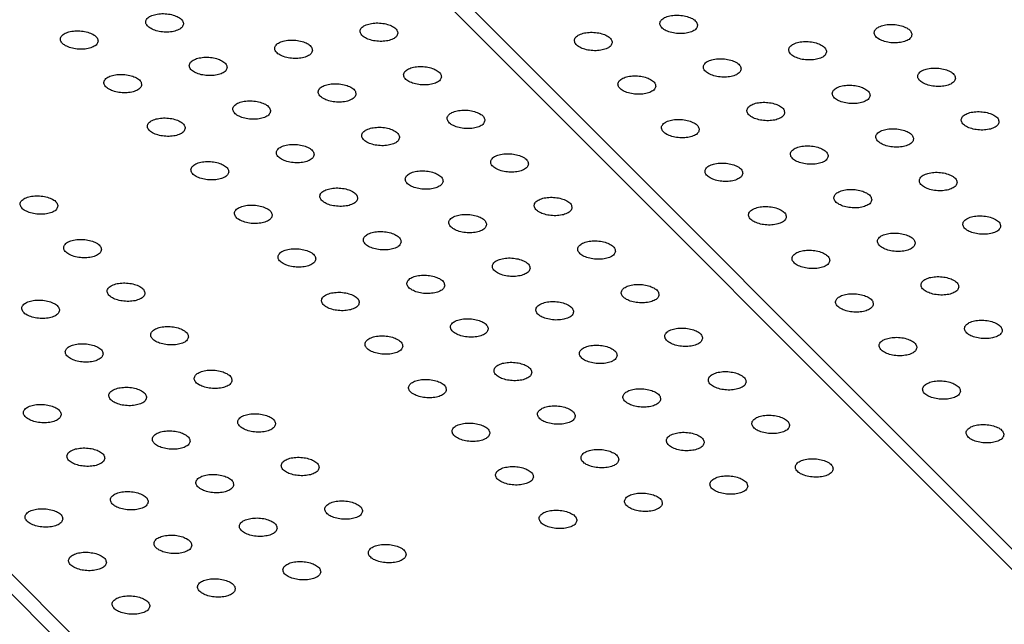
# Model space of a CAD drawing. Header units: inches. Extents: x 155 to 996, y 103 to 697.
# Tile 62 of 81: x 751 to 777, y 466 to 482. Entities that reach past the tile are written whole.
import ezdxf

# ---------------------------------------------------------------- set-up
doc = ezdxf.new("R2010")
doc.units = ezdxf.units.IN

# ---------------------------------------------------------------- blocks, each defined once
blk = doc.blocks.new('E8021-26512__32', base_point=(710.349, 425.586))
at = {"color": 7, "linetype": 'Continuous'}
blk.add_line((780.866, 436.331), (732.596, 484.647), dxfattribs=at)
blk = doc.blocks.new('E8021-66412_MUXIP01_4', base_point=(710.349, 425.586))
blk.add_blockref('E8021-26512__32', (710.349, 425.586))
blk = doc.blocks.new('E8021-26512__38', base_point=(732.946, 430.119))
at = {"color": 7, "linetype": 'Continuous'}
for p, q in [((803.463, 440.864), (755.194, 489.18)), ((733.236, 484.541), (781.116, 436.615))]:
    blk.add_line(p, q, dxfattribs=at)
for points in [[(755.331, 481.526), (755.325, 481.556), (755.313, 481.623), (755.216, 481.699), (755.09, 481.758), (754.931, 481.795), (754.763, 481.805), (754.601, 481.788), (754.466, 481.745), (754.367, 481.682), (754.32, 481.588), (754.355, 481.49), (754.446, 481.414), (754.575, 481.355), (754.733, 481.319), (754.901, 481.308), (755.063, 481.325), (755.196, 481.368), (755.301, 481.431), (755.322, 481.497), (755.331, 481.526)], [(761.002, 481.28), (760.997, 481.309), (760.984, 481.377), (760.888, 481.453), (760.761, 481.512), (760.602, 481.548), (760.434, 481.559), (760.273, 481.542), (760.137, 481.499), (760.039, 481.436), (759.992, 481.342), (760.027, 481.243), (760.117, 481.168), (760.246, 481.109), (760.404, 481.073), (760.572, 481.062), (760.734, 481.079), (760.867, 481.122), (760.972, 481.185), (760.993, 481.251), (761.002, 481.28)], [(753.071, 481.073), (753.066, 481.102), (753.053, 481.17), (752.957, 481.246), (752.83, 481.305), (752.671, 481.341), (752.503, 481.352), (752.342, 481.335), (752.206, 481.292), (752.108, 481.228), (752.061, 481.135), (752.096, 481.036), (752.186, 480.961), (752.315, 480.902), (752.473, 480.865), (752.641, 480.855), (752.803, 480.872), (752.936, 480.915), (753.041, 480.978), (753.062, 481.044), (753.071, 481.073)], [(758.742, 480.826), (758.737, 480.856), (758.724, 480.924), (758.628, 481), (758.501, 481.059), (758.343, 481.095), (758.174, 481.105), (758.013, 481.089), (757.878, 481.046), (757.779, 480.982), (757.732, 480.889), (757.767, 480.79), (757.857, 480.715), (757.986, 480.656), (758.144, 480.619), (758.313, 480.609), (758.474, 480.626), (758.607, 480.668), (758.712, 480.732), (758.733, 480.798), (758.742, 480.826)], [(756.483, 480.373), (756.477, 480.403), (756.464, 480.471), (756.368, 480.546), (756.241, 480.605), (756.083, 480.642), (755.914, 480.652), (755.753, 480.635), (755.618, 480.593), (755.519, 480.529), (755.472, 480.435), (755.507, 480.337), (755.597, 480.261), (755.726, 480.202), (755.884, 480.166), (756.053, 480.156), (756.215, 480.172), (756.348, 480.215), (756.453, 480.278), (756.473, 480.344), (756.483, 480.373)], [(754.223, 479.92), (754.217, 479.95), (754.205, 480.017), (754.108, 480.093), (753.981, 480.152), (753.823, 480.189), (753.654, 480.199), (753.493, 480.182), (753.358, 480.139), (753.259, 480.076), (753.212, 479.982), (753.247, 479.884), (753.338, 479.808), (753.467, 479.749), (753.624, 479.713), (753.793, 479.702), (753.955, 479.719), (754.088, 479.762), (754.193, 479.825), (754.214, 479.891), (754.223, 479.92)], [(762.154, 480.127), (762.148, 480.157), (762.136, 480.225), (762.039, 480.3), (761.912, 480.359), (761.754, 480.396), (761.585, 480.406), (761.424, 480.389), (761.289, 480.347), (761.19, 480.283), (761.143, 480.189), (761.178, 480.091), (761.269, 480.015), (761.398, 479.956), (761.555, 479.92), (761.724, 479.909), (761.886, 479.926), (762.019, 479.969), (762.124, 480.032), (762.145, 480.098), (762.154, 480.127)], [(759.894, 479.674), (759.888, 479.703), (759.876, 479.771), (759.779, 479.847), (759.653, 479.906), (759.494, 479.942), (759.326, 479.953), (759.165, 479.936), (759.029, 479.893), (758.93, 479.83), (758.883, 479.736), (758.919, 479.637), (759.009, 479.562), (759.138, 479.503), (759.296, 479.467), (759.464, 479.456), (759.626, 479.473), (759.759, 479.516), (759.864, 479.579), (759.885, 479.645), (759.894, 479.674)], [(757.634, 479.22), (757.629, 479.25), (757.616, 479.318), (757.52, 479.394), (757.393, 479.453), (757.234, 479.489), (757.066, 479.499), (756.905, 479.483), (756.769, 479.44), (756.671, 479.376), (756.624, 479.283), (756.659, 479.184), (756.749, 479.109), (756.878, 479.05), (757.036, 479.013), (757.204, 479.003), (757.366, 479.02), (757.499, 479.062), (757.604, 479.126), (757.625, 479.192), (757.634, 479.22)], [(763.305, 478.974), (763.3, 479.004), (763.287, 479.072), (763.191, 479.147), (763.064, 479.206), (762.906, 479.243), (762.737, 479.253), (762.576, 479.236), (762.441, 479.194), (762.342, 479.13), (762.295, 479.036), (762.33, 478.938), (762.42, 478.862), (762.549, 478.803), (762.707, 478.767), (762.876, 478.757), (763.037, 478.773), (763.17, 478.816), (763.275, 478.88), (763.296, 478.945), (763.305, 478.974)], [(755.375, 478.767), (755.369, 478.797), (755.356, 478.865), (755.26, 478.94), (755.133, 478.999), (754.975, 479.036), (754.806, 479.046), (754.645, 479.029), (754.51, 478.987), (754.411, 478.923), (754.364, 478.829), (754.399, 478.731), (754.489, 478.655), (754.618, 478.596), (754.776, 478.56), (754.945, 478.55), (755.106, 478.566), (755.24, 478.609), (755.344, 478.672), (755.365, 478.738), (755.375, 478.767)], [(761.046, 478.521), (761.04, 478.551), (761.027, 478.618), (760.931, 478.694), (760.804, 478.753), (760.646, 478.79), (760.477, 478.8), (760.316, 478.783), (760.181, 478.74), (760.082, 478.677), (760.035, 478.583), (760.07, 478.485), (760.16, 478.409), (760.29, 478.35), (760.447, 478.314), (760.616, 478.303), (760.778, 478.32), (760.911, 478.363), (761.016, 478.426), (761.037, 478.492), (761.046, 478.521)], [(758.786, 478.068), (758.78, 478.097), (758.768, 478.165), (758.671, 478.241), (758.545, 478.3), (758.386, 478.336), (758.218, 478.347), (758.056, 478.33), (757.921, 478.287), (757.822, 478.223), (757.775, 478.13), (757.81, 478.031), (757.901, 477.956), (758.03, 477.897), (758.188, 477.86), (758.356, 477.85), (758.518, 477.867), (758.651, 477.91), (758.756, 477.973), (758.777, 478.039), (758.786, 478.068)], [(764.457, 477.821), (764.452, 477.851), (764.439, 477.919), (764.343, 477.995), (764.216, 478.054), (764.057, 478.09), (763.889, 478.1), (763.728, 478.084), (763.592, 478.041), (763.494, 477.977), (763.447, 477.884), (763.482, 477.785), (763.572, 477.71), (763.701, 477.651), (763.859, 477.614), (764.027, 477.604), (764.189, 477.621), (764.322, 477.663), (764.427, 477.727), (764.448, 477.793), (764.457, 477.821)], [(756.526, 477.614), (756.521, 477.644), (756.508, 477.712), (756.412, 477.788), (756.285, 477.846), (756.126, 477.883), (755.958, 477.893), (755.797, 477.877), (755.661, 477.834), (755.563, 477.77), (755.516, 477.677), (755.551, 477.578), (755.641, 477.503), (755.77, 477.444), (755.928, 477.407), (756.096, 477.397), (756.258, 477.414), (756.391, 477.456), (756.496, 477.52), (756.517, 477.586), (756.526, 477.614)], [(762.197, 477.368), (762.192, 477.398), (762.179, 477.466), (762.083, 477.541), (761.956, 477.6), (761.798, 477.637), (761.629, 477.647), (761.468, 477.63), (761.333, 477.588), (761.234, 477.524), (761.187, 477.43), (761.222, 477.332), (761.312, 477.256), (761.441, 477.197), (761.599, 477.161), (761.768, 477.151), (761.929, 477.167), (762.062, 477.21), (762.167, 477.273), (762.188, 477.339), (762.197, 477.368)], [(759.938, 476.915), (759.932, 476.945), (759.919, 477.012), (759.823, 477.088), (759.696, 477.147), (759.538, 477.184), (759.369, 477.194), (759.208, 477.177), (759.073, 477.134), (758.974, 477.071), (758.927, 476.977), (758.962, 476.879), (759.052, 476.803), (759.181, 476.744), (759.339, 476.708), (759.508, 476.697), (759.67, 476.714), (759.803, 476.757), (759.908, 476.82), (759.928, 476.886), (759.938, 476.915)], [(752.007, 476.708), (752.001, 476.737), (751.988, 476.805), (751.892, 476.881), (751.765, 476.94), (751.607, 476.976), (751.438, 476.987), (751.277, 476.97), (751.142, 476.927), (751.043, 476.864), (750.996, 476.77), (751.031, 476.671), (751.121, 476.596), (751.25, 476.537), (751.408, 476.501), (751.577, 476.49), (751.739, 476.507), (751.872, 476.55), (751.977, 476.613), (751.997, 476.679), (752.007, 476.708)], [(765.609, 476.669), (765.603, 476.698), (765.591, 476.766), (765.494, 476.842), (765.367, 476.901), (765.209, 476.937), (765.04, 476.948), (764.879, 476.931), (764.744, 476.888), (764.645, 476.825), (764.598, 476.731), (764.633, 476.632), (764.724, 476.557), (764.853, 476.498), (765.01, 476.462), (765.179, 476.451), (765.341, 476.468), (765.474, 476.511), (765.579, 476.574), (765.6, 476.64), (765.609, 476.669)], [(757.678, 476.462), (757.672, 476.491), (757.66, 476.559), (757.563, 476.635), (757.436, 476.694), (757.278, 476.73), (757.109, 476.741), (756.948, 476.724), (756.813, 476.681), (756.714, 476.617), (756.667, 476.524), (756.702, 476.425), (756.793, 476.35), (756.922, 476.291), (757.079, 476.254), (757.248, 476.244), (757.41, 476.261), (757.543, 476.304), (757.648, 476.367), (757.669, 476.433), (757.678, 476.462)], [(763.349, 476.215), (763.343, 476.245), (763.331, 476.313), (763.234, 476.389), (763.108, 476.448), (762.949, 476.484), (762.781, 476.494), (762.62, 476.478), (762.484, 476.435), (762.385, 476.371), (762.338, 476.278), (762.374, 476.179), (762.464, 476.104), (762.593, 476.045), (762.751, 476.008), (762.919, 475.998), (763.081, 476.015), (763.214, 476.057), (763.319, 476.121), (763.34, 476.187), (763.349, 476.215)], [(761.089, 475.762), (761.084, 475.792), (761.071, 475.86), (760.975, 475.935), (760.848, 475.994), (760.689, 476.031), (760.521, 476.041), (760.36, 476.024), (760.224, 475.982), (760.126, 475.918), (760.079, 475.824), (760.114, 475.726), (760.204, 475.65), (760.333, 475.591), (760.491, 475.555), (760.659, 475.545), (760.821, 475.561), (760.954, 475.604), (761.059, 475.667), (761.08, 475.733), (761.089, 475.762)], [(753.158, 475.555), (753.153, 475.585), (753.14, 475.653), (753.044, 475.728), (752.917, 475.787), (752.758, 475.824), (752.59, 475.834), (752.429, 475.817), (752.294, 475.775), (752.195, 475.711), (752.148, 475.617), (752.183, 475.519), (752.273, 475.443), (752.402, 475.384), (752.56, 475.348), (752.728, 475.337), (752.89, 475.354), (753.023, 475.397), (753.128, 475.46), (753.149, 475.526), (753.158, 475.555)], [(766.76, 475.516), (766.755, 475.546), (766.742, 475.613), (766.646, 475.689), (766.519, 475.748), (766.361, 475.785), (766.192, 475.795), (766.031, 475.778), (765.896, 475.735), (765.797, 475.672), (765.75, 475.578), (765.785, 475.48), (765.875, 475.404), (766.004, 475.345), (766.162, 475.309), (766.331, 475.298), (766.492, 475.315), (766.625, 475.358), (766.73, 475.421), (766.751, 475.487), (766.76, 475.516)], [(758.83, 475.309), (758.824, 475.338), (758.811, 475.406), (758.715, 475.482), (758.588, 475.541), (758.43, 475.577), (758.261, 475.588), (758.1, 475.571), (757.965, 475.528), (757.866, 475.465), (757.819, 475.371), (757.854, 475.272), (757.944, 475.197), (758.073, 475.138), (758.231, 475.102), (758.4, 475.091), (758.561, 475.108), (758.695, 475.151), (758.799, 475.214), (758.82, 475.28), (758.83, 475.309)], [(764.501, 475.063), (764.495, 475.092), (764.482, 475.16), (764.386, 475.236), (764.259, 475.295), (764.101, 475.331), (763.932, 475.342), (763.771, 475.325), (763.636, 475.282), (763.537, 475.218), (763.49, 475.125), (763.525, 475.026), (763.615, 474.951), (763.745, 474.892), (763.902, 474.855), (764.071, 474.845), (764.233, 474.862), (764.366, 474.905), (764.471, 474.968), (764.492, 475.034), (764.501, 475.063)], [(762.241, 474.609), (762.235, 474.639), (762.223, 474.707), (762.126, 474.783), (762, 474.841), (761.841, 474.878), (761.673, 474.888), (761.511, 474.872), (761.376, 474.829), (761.277, 474.765), (761.23, 474.672), (761.265, 474.573), (761.356, 474.498), (761.485, 474.439), (761.643, 474.402), (761.811, 474.392), (761.973, 474.409), (762.106, 474.451), (762.211, 474.515), (762.232, 474.581), (762.241, 474.609)], [(754.31, 474.402), (754.304, 474.432), (754.292, 474.5), (754.195, 474.576), (754.069, 474.634), (753.91, 474.671), (753.742, 474.681), (753.58, 474.665), (753.445, 474.622), (753.346, 474.558), (753.299, 474.465), (753.334, 474.366), (753.425, 474.291), (753.554, 474.232), (753.712, 474.195), (753.88, 474.185), (754.042, 474.201), (754.175, 474.244), (754.28, 474.308), (754.301, 474.373), (754.31, 474.402)], [(759.981, 474.156), (759.976, 474.186), (759.963, 474.254), (759.867, 474.329), (759.74, 474.388), (759.581, 474.425), (759.413, 474.435), (759.252, 474.418), (759.116, 474.376), (759.018, 474.312), (758.971, 474.218), (759.006, 474.12), (759.096, 474.044), (759.225, 473.985), (759.383, 473.949), (759.551, 473.938), (759.713, 473.955), (759.846, 473.998), (759.951, 474.061), (759.972, 474.127), (759.981, 474.156)], [(767.912, 474.363), (767.907, 474.393), (767.894, 474.461), (767.798, 474.536), (767.671, 474.595), (767.512, 474.632), (767.344, 474.642), (767.183, 474.625), (767.047, 474.583), (766.949, 474.519), (766.902, 474.425), (766.937, 474.327), (767.027, 474.251), (767.156, 474.192), (767.314, 474.156), (767.482, 474.146), (767.644, 474.162), (767.777, 474.205), (767.882, 474.268), (767.903, 474.334), (767.912, 474.363)], [(752.05, 473.949), (752.045, 473.979), (752.032, 474.047), (751.936, 474.122), (751.809, 474.181), (751.65, 474.218), (751.482, 474.228), (751.321, 474.211), (751.185, 474.169), (751.087, 474.105), (751.04, 474.011), (751.075, 473.913), (751.165, 473.837), (751.294, 473.778), (751.452, 473.742), (751.62, 473.731), (751.782, 473.748), (751.915, 473.791), (752.02, 473.854), (752.041, 473.92), (752.05, 473.949)], [(765.652, 473.91), (765.647, 473.94), (765.634, 474.007), (765.538, 474.083), (765.411, 474.142), (765.253, 474.179), (765.084, 474.189), (764.923, 474.172), (764.788, 474.129), (764.689, 474.066), (764.642, 473.972), (764.677, 473.874), (764.767, 473.798), (764.896, 473.739), (765.054, 473.703), (765.223, 473.692), (765.384, 473.709), (765.517, 473.752), (765.622, 473.815), (765.643, 473.881), (765.652, 473.91)], [(763.393, 473.457), (763.387, 473.486), (763.374, 473.554), (763.278, 473.63), (763.151, 473.689), (762.993, 473.725), (762.824, 473.736), (762.663, 473.719), (762.528, 473.676), (762.429, 473.612), (762.382, 473.519), (762.417, 473.42), (762.507, 473.345), (762.636, 473.286), (762.794, 473.249), (762.963, 473.239), (763.125, 473.256), (763.258, 473.299), (763.363, 473.362), (763.383, 473.428), (763.393, 473.457)], [(755.462, 473.249), (755.456, 473.279), (755.443, 473.347), (755.347, 473.423), (755.22, 473.482), (755.062, 473.518), (754.893, 473.529), (754.732, 473.512), (754.597, 473.469), (754.498, 473.405), (754.451, 473.312), (754.486, 473.213), (754.576, 473.138), (754.705, 473.079), (754.863, 473.042), (755.032, 473.032), (755.194, 473.049), (755.327, 473.092), (755.432, 473.155), (755.452, 473.221), (755.462, 473.249)], [(769.064, 473.21), (769.058, 473.24), (769.046, 473.308), (768.949, 473.384), (768.822, 473.443), (768.664, 473.479), (768.495, 473.489), (768.334, 473.473), (768.199, 473.43), (768.1, 473.366), (768.053, 473.273), (768.088, 473.174), (768.179, 473.099), (768.308, 473.04), (768.465, 473.003), (768.634, 472.993), (768.796, 473.01), (768.929, 473.052), (769.034, 473.116), (769.055, 473.182), (769.064, 473.21)], [(761.133, 473.003), (761.127, 473.033), (761.115, 473.101), (761.018, 473.177), (760.891, 473.235), (760.733, 473.272), (760.564, 473.282), (760.403, 473.266), (760.268, 473.223), (760.169, 473.159), (760.122, 473.066), (760.157, 472.967), (760.248, 472.892), (760.377, 472.833), (760.534, 472.796), (760.703, 472.786), (760.865, 472.802), (760.998, 472.845), (761.103, 472.909), (761.124, 472.974), (761.133, 473.003)], [(753.202, 472.796), (753.196, 472.826), (753.184, 472.894), (753.087, 472.969), (752.961, 473.028), (752.802, 473.065), (752.633, 473.075), (752.472, 473.058), (752.337, 473.016), (752.238, 472.952), (752.191, 472.858), (752.226, 472.76), (752.317, 472.684), (752.446, 472.625), (752.604, 472.589), (752.772, 472.579), (752.934, 472.595), (753.067, 472.638), (753.172, 472.702), (753.193, 472.767), (753.202, 472.796)], [(766.804, 472.757), (766.798, 472.787), (766.786, 472.855), (766.689, 472.93), (766.563, 472.989), (766.404, 473.026), (766.236, 473.036), (766.075, 473.019), (765.939, 472.977), (765.84, 472.913), (765.793, 472.819), (765.829, 472.721), (765.919, 472.645), (766.048, 472.586), (766.206, 472.55), (766.374, 472.54), (766.536, 472.556), (766.669, 472.599), (766.774, 472.662), (766.795, 472.728), (766.804, 472.757)], [(756.613, 472.097), (756.608, 472.126), (756.595, 472.194), (756.499, 472.27), (756.372, 472.329), (756.213, 472.365), (756.045, 472.376), (755.884, 472.359), (755.749, 472.316), (755.65, 472.253), (755.603, 472.159), (755.638, 472.06), (755.728, 471.985), (755.857, 471.926), (756.015, 471.89), (756.183, 471.879), (756.345, 471.896), (756.478, 471.939), (756.583, 472.002), (756.604, 472.068), (756.613, 472.097)], [(764.544, 472.304), (764.539, 472.333), (764.526, 472.401), (764.43, 472.477), (764.303, 472.536), (764.144, 472.572), (763.976, 472.583), (763.815, 472.566), (763.679, 472.523), (763.581, 472.46), (763.534, 472.366), (763.569, 472.267), (763.659, 472.192), (763.788, 472.133), (763.946, 472.097), (764.114, 472.086), (764.276, 472.103), (764.409, 472.146), (764.514, 472.209), (764.535, 472.275), (764.544, 472.304)], [(762.285, 471.85), (762.279, 471.88), (762.266, 471.948), (762.17, 472.024), (762.043, 472.083), (761.885, 472.119), (761.716, 472.13), (761.555, 472.113), (761.42, 472.07), (761.321, 472.006), (761.274, 471.913), (761.309, 471.814), (761.399, 471.739), (761.528, 471.68), (761.686, 471.643), (761.855, 471.633), (762.016, 471.65), (762.15, 471.693), (762.254, 471.756), (762.275, 471.822), (762.285, 471.85)], [(770.215, 472.058), (770.21, 472.087), (770.197, 472.155), (770.101, 472.231), (769.974, 472.29), (769.816, 472.326), (769.647, 472.337), (769.486, 472.32), (769.351, 472.277), (769.252, 472.213), (769.205, 472.12), (769.24, 472.021), (769.33, 471.946), (769.459, 471.887), (769.617, 471.85), (769.786, 471.84), (769.947, 471.857), (770.08, 471.9), (770.185, 471.963), (770.206, 472.029), (770.215, 472.058)], [(754.354, 471.643), (754.348, 471.673), (754.335, 471.741), (754.239, 471.817), (754.112, 471.876), (753.954, 471.912), (753.785, 471.922), (753.624, 471.906), (753.489, 471.863), (753.39, 471.799), (753.343, 471.706), (753.378, 471.607), (753.468, 471.532), (753.597, 471.473), (753.755, 471.436), (753.924, 471.426), (754.085, 471.443), (754.219, 471.485), (754.323, 471.549), (754.344, 471.615), (754.354, 471.643)], [(767.956, 471.604), (767.95, 471.634), (767.937, 471.702), (767.841, 471.778), (767.714, 471.836), (767.556, 471.873), (767.387, 471.883), (767.226, 471.867), (767.091, 471.824), (766.992, 471.76), (766.945, 471.667), (766.98, 471.568), (767.07, 471.493), (767.2, 471.434), (767.357, 471.397), (767.526, 471.387), (767.688, 471.404), (767.821, 471.446), (767.926, 471.51), (767.947, 471.576), (767.956, 471.604)], [(752.094, 471.19), (752.088, 471.22), (752.076, 471.288), (751.979, 471.363), (751.852, 471.422), (751.694, 471.459), (751.525, 471.469), (751.364, 471.452), (751.229, 471.41), (751.13, 471.346), (751.083, 471.252), (751.118, 471.154), (751.209, 471.078), (751.338, 471.019), (751.495, 470.983), (751.664, 470.973), (751.826, 470.989), (751.959, 471.032), (752.064, 471.096), (752.085, 471.161), (752.094, 471.19)], [(765.696, 471.151), (765.69, 471.181), (765.678, 471.249), (765.581, 471.324), (765.455, 471.383), (765.296, 471.42), (765.128, 471.43), (764.966, 471.413), (764.831, 471.371), (764.732, 471.307), (764.685, 471.213), (764.72, 471.115), (764.811, 471.039), (764.94, 470.98), (765.098, 470.944), (765.266, 470.933), (765.428, 470.95), (765.561, 470.993), (765.666, 471.056), (765.687, 471.122), (765.696, 471.151)], [(757.765, 470.944), (757.759, 470.974), (757.747, 471.042), (757.65, 471.117), (757.524, 471.176), (757.365, 471.213), (757.197, 471.223), (757.035, 471.206), (756.9, 471.164), (756.801, 471.1), (756.754, 471.006), (756.789, 470.908), (756.88, 470.832), (757.009, 470.773), (757.167, 470.737), (757.335, 470.726), (757.497, 470.743), (757.63, 470.786), (757.735, 470.849), (757.756, 470.915), (757.765, 470.944)], [(771.367, 470.905), (771.362, 470.935), (771.349, 471.002), (771.253, 471.078), (771.126, 471.137), (770.967, 471.174), (770.799, 471.184), (770.638, 471.167), (770.502, 471.124), (770.404, 471.061), (770.357, 470.967), (770.392, 470.869), (770.482, 470.793), (770.611, 470.734), (770.769, 470.698), (770.937, 470.687), (771.099, 470.704), (771.232, 470.747), (771.337, 470.81), (771.358, 470.876), (771.367, 470.905)], [(763.436, 470.698), (763.431, 470.727), (763.418, 470.795), (763.322, 470.871), (763.195, 470.93), (763.036, 470.966), (762.868, 470.977), (762.707, 470.96), (762.571, 470.917), (762.473, 470.854), (762.426, 470.76), (762.461, 470.661), (762.551, 470.586), (762.68, 470.527), (762.838, 470.491), (763.006, 470.48), (763.168, 470.497), (763.301, 470.54), (763.406, 470.603), (763.427, 470.669), (763.436, 470.698)], [(755.505, 470.491), (755.5, 470.52), (755.487, 470.588), (755.391, 470.664), (755.264, 470.723), (755.105, 470.759), (754.937, 470.77), (754.776, 470.753), (754.64, 470.71), (754.542, 470.647), (754.495, 470.553), (754.53, 470.454), (754.62, 470.379), (754.749, 470.32), (754.907, 470.284), (755.075, 470.273), (755.237, 470.29), (755.37, 470.333), (755.475, 470.396), (755.496, 470.462), (755.505, 470.491)], [(769.107, 470.452), (769.102, 470.481), (769.089, 470.549), (768.993, 470.625), (768.866, 470.684), (768.707, 470.72), (768.539, 470.731), (768.378, 470.714), (768.243, 470.671), (768.144, 470.607), (768.097, 470.514), (768.132, 470.415), (768.222, 470.34), (768.351, 470.281), (768.509, 470.244), (768.678, 470.234), (768.839, 470.251), (768.972, 470.294), (769.077, 470.357), (769.098, 470.423), (769.107, 470.452)], [(753.245, 470.037), (753.24, 470.067), (753.227, 470.135), (753.131, 470.211), (753.004, 470.27), (752.846, 470.306), (752.677, 470.316), (752.516, 470.3), (752.381, 470.257), (752.282, 470.193), (752.235, 470.1), (752.27, 470.001), (752.36, 469.926), (752.489, 469.867), (752.647, 469.83), (752.816, 469.82), (752.977, 469.837), (753.11, 469.879), (753.215, 469.943), (753.236, 470.009), (753.245, 470.037)], [(766.848, 469.998), (766.842, 470.028), (766.829, 470.096), (766.733, 470.172), (766.606, 470.23), (766.448, 470.267), (766.279, 470.277), (766.118, 470.261), (765.983, 470.218), (765.884, 470.154), (765.837, 470.061), (765.872, 469.962), (765.962, 469.887), (766.091, 469.828), (766.249, 469.791), (766.418, 469.781), (766.58, 469.797), (766.713, 469.84), (766.818, 469.904), (766.838, 469.969), (766.848, 469.998)], [(758.917, 469.791), (758.911, 469.821), (758.898, 469.889), (758.802, 469.964), (758.675, 470.023), (758.517, 470.06), (758.348, 470.07), (758.187, 470.053), (758.052, 470.011), (757.953, 469.947), (757.906, 469.853), (757.941, 469.755), (758.031, 469.679), (758.16, 469.62), (758.318, 469.584), (758.487, 469.574), (758.649, 469.59), (758.782, 469.633), (758.887, 469.697), (758.907, 469.762), (758.917, 469.791)], [(772.519, 469.752), (772.513, 469.782), (772.501, 469.85), (772.404, 469.925), (772.277, 469.984), (772.119, 470.021), (771.95, 470.031), (771.789, 470.014), (771.654, 469.972), (771.555, 469.908), (771.508, 469.814), (771.543, 469.716), (771.634, 469.64), (771.763, 469.581), (771.92, 469.545), (772.089, 469.535), (772.251, 469.551), (772.384, 469.594), (772.489, 469.657), (772.51, 469.723), (772.519, 469.752)], [(764.588, 469.545), (764.582, 469.575), (764.57, 469.643), (764.473, 469.718), (764.346, 469.777), (764.188, 469.814), (764.019, 469.824), (763.858, 469.807), (763.723, 469.765), (763.624, 469.701), (763.577, 469.607), (763.612, 469.509), (763.703, 469.433), (763.832, 469.374), (763.989, 469.338), (764.158, 469.327), (764.32, 469.344), (764.453, 469.387), (764.558, 469.45), (764.579, 469.516), (764.588, 469.545)], [(756.657, 469.338), (756.651, 469.368), (756.639, 469.435), (756.542, 469.511), (756.416, 469.57), (756.257, 469.607), (756.088, 469.617), (755.927, 469.6), (755.792, 469.557), (755.693, 469.494), (755.646, 469.4), (755.681, 469.302), (755.772, 469.226), (755.901, 469.167), (756.059, 469.131), (756.227, 469.12), (756.389, 469.137), (756.522, 469.18), (756.627, 469.243), (756.648, 469.309), (756.657, 469.338)], [(770.259, 469.299), (770.253, 469.328), (770.241, 469.396), (770.144, 469.472), (770.018, 469.531), (769.859, 469.567), (769.691, 469.578), (769.53, 469.561), (769.394, 469.518), (769.295, 469.455), (769.248, 469.361), (769.284, 469.262), (769.374, 469.187), (769.503, 469.128), (769.661, 469.092), (769.829, 469.081), (769.991, 469.098), (770.124, 469.141), (770.229, 469.204), (770.25, 469.27), (770.259, 469.299)], [(754.397, 468.885), (754.392, 468.914), (754.379, 468.982), (754.283, 469.058), (754.156, 469.117), (753.997, 469.153), (753.829, 469.164), (753.668, 469.147), (753.532, 469.104), (753.433, 469.04), (753.386, 468.947), (753.422, 468.848), (753.512, 468.773), (753.641, 468.714), (753.799, 468.677), (753.967, 468.667), (754.129, 468.684), (754.262, 468.727), (754.367, 468.79), (754.388, 468.856), (754.397, 468.885)], [(767.999, 468.845), (767.994, 468.875), (767.981, 468.943), (767.885, 469.019), (767.758, 469.078), (767.599, 469.114), (767.431, 469.125), (767.27, 469.108), (767.134, 469.065), (767.036, 469.001), (766.989, 468.908), (767.024, 468.809), (767.114, 468.734), (767.243, 468.675), (767.401, 468.638), (767.569, 468.628), (767.731, 468.645), (767.864, 468.688), (767.969, 468.751), (767.99, 468.817), (767.999, 468.845)], [(752.137, 468.431), (752.132, 468.461), (752.119, 468.529), (752.023, 468.605), (751.896, 468.663), (751.737, 468.7), (751.569, 468.71), (751.408, 468.694), (751.273, 468.651), (751.174, 468.587), (751.127, 468.494), (751.162, 468.395), (751.252, 468.32), (751.381, 468.261), (751.539, 468.224), (751.707, 468.214), (751.869, 468.231), (752.002, 468.273), (752.107, 468.337), (752.128, 468.403), (752.137, 468.431)], [(760.068, 468.638), (760.063, 468.668), (760.05, 468.736), (759.954, 468.812), (759.827, 468.871), (759.668, 468.907), (759.5, 468.917), (759.339, 468.901), (759.204, 468.858), (759.105, 468.794), (759.058, 468.701), (759.093, 468.602), (759.183, 468.527), (759.312, 468.468), (759.47, 468.431), (759.638, 468.421), (759.8, 468.438), (759.933, 468.48), (760.038, 468.544), (760.059, 468.61), (760.068, 468.638)], [(757.809, 468.185), (757.803, 468.215), (757.79, 468.283), (757.694, 468.358), (757.567, 468.417), (757.409, 468.454), (757.24, 468.464), (757.079, 468.447), (756.944, 468.405), (756.845, 468.341), (756.798, 468.247), (756.833, 468.149), (756.923, 468.073), (757.052, 468.014), (757.21, 467.978), (757.379, 467.968), (757.54, 467.984), (757.674, 468.027), (757.778, 468.091), (757.799, 468.156), (757.809, 468.185)], [(765.74, 468.392), (765.734, 468.422), (765.721, 468.49), (765.625, 468.566), (765.498, 468.624), (765.34, 468.661), (765.171, 468.671), (765.01, 468.655), (764.875, 468.612), (764.776, 468.548), (764.729, 468.455), (764.764, 468.356), (764.854, 468.281), (764.983, 468.222), (765.141, 468.185), (765.31, 468.175), (765.471, 468.191), (765.605, 468.234), (765.709, 468.298), (765.73, 468.363), (765.74, 468.392)], [(755.549, 467.732), (755.543, 467.762), (755.531, 467.829), (755.434, 467.905), (755.307, 467.964), (755.149, 468.001), (754.98, 468.011), (754.819, 467.994), (754.684, 467.951), (754.585, 467.888), (754.538, 467.794), (754.573, 467.696), (754.664, 467.62), (754.793, 467.561), (754.95, 467.525), (755.119, 467.514), (755.281, 467.531), (755.414, 467.574), (755.519, 467.637), (755.54, 467.703), (755.549, 467.732)], [(761.22, 467.486), (761.214, 467.515), (761.202, 467.583), (761.105, 467.659), (760.979, 467.718), (760.82, 467.754), (760.652, 467.765), (760.49, 467.748), (760.355, 467.705), (760.256, 467.642), (760.209, 467.548), (760.244, 467.449), (760.335, 467.374), (760.464, 467.315), (760.622, 467.279), (760.79, 467.268), (760.952, 467.285), (761.085, 467.328), (761.19, 467.391), (761.211, 467.457), (761.22, 467.486)], [(753.289, 467.279), (753.283, 467.308), (753.271, 467.376), (753.174, 467.452), (753.048, 467.511), (752.889, 467.547), (752.721, 467.558), (752.56, 467.541), (752.424, 467.498), (752.325, 467.434), (752.278, 467.341), (752.314, 467.242), (752.404, 467.167), (752.533, 467.108), (752.691, 467.071), (752.859, 467.061), (753.021, 467.078), (753.154, 467.121), (753.259, 467.184), (753.28, 467.25), (753.289, 467.279)], [(758.96, 467.032), (758.955, 467.062), (758.942, 467.13), (758.846, 467.206), (758.719, 467.265), (758.56, 467.301), (758.392, 467.311), (758.231, 467.295), (758.095, 467.252), (757.997, 467.188), (757.95, 467.095), (757.985, 466.996), (758.075, 466.921), (758.204, 466.862), (758.362, 466.825), (758.53, 466.815), (758.692, 466.832), (758.825, 466.874), (758.93, 466.938), (758.951, 467.004), (758.96, 467.032)], [(756.7, 466.579), (756.695, 466.609), (756.682, 466.677), (756.586, 466.752), (756.459, 466.811), (756.301, 466.848), (756.132, 466.858), (755.971, 466.841), (755.836, 466.799), (755.737, 466.735), (755.69, 466.641), (755.725, 466.543), (755.815, 466.467), (755.944, 466.408), (756.102, 466.372), (756.271, 466.362), (756.432, 466.378), (756.565, 466.421), (756.67, 466.484), (756.691, 466.55), (756.7, 466.579)], [(754.441, 466.126), (754.435, 466.155), (754.422, 466.223), (754.326, 466.299), (754.199, 466.358), (754.041, 466.394), (753.872, 466.405), (753.711, 466.388), (753.576, 466.345), (753.477, 466.282), (753.43, 466.188), (753.465, 466.089), (753.555, 466.014), (753.684, 465.955), (753.842, 465.919), (754.011, 465.908), (754.173, 465.925), (754.306, 465.968), (754.411, 466.031), (754.431, 466.097), (754.441, 466.126)]]:
    blk.add_open_spline(points, degree=3, knots=[0, 0, 0, 0, 0.088201, 0.201564, 0.345167, 0.510862, 0.68451, 0.850206, 0.993808, 1.107172, 1.195372, 1.283573, 1.396937, 1.540539, 1.706235, 1.879883, 2.045578, 2.189181, 2.302544, 2.390745, 2.390745, 2.390745, 2.390745], dxfattribs=at)
blk = doc.blocks.new('E8021-66412_MUXIP01_5', base_point=(732.946, 430.119))
blk.add_blockref('E8021-26512__38', (732.946, 430.119))
blk = doc.blocks.new('E8021-26512__42', base_point=(755.544, 434.652))
at = {"color": 7, "linetype": 'Continuous'}
blk.add_line((755.833, 489.074), (803.714, 441.148), dxfattribs=at)
for points in [[(768.933, 481.487), (768.928, 481.516), (768.915, 481.584), (768.819, 481.66), (768.692, 481.719), (768.533, 481.755), (768.365, 481.766), (768.204, 481.749), (768.068, 481.706), (767.97, 481.643), (767.923, 481.549), (767.958, 481.45), (768.048, 481.375), (768.177, 481.316), (768.335, 481.28), (768.503, 481.269), (768.665, 481.286), (768.798, 481.329), (768.903, 481.392), (768.924, 481.458), (768.933, 481.487)], [(774.604, 481.241), (774.599, 481.27), (774.586, 481.338), (774.49, 481.414), (774.363, 481.473), (774.204, 481.509), (774.036, 481.52), (773.875, 481.503), (773.74, 481.46), (773.641, 481.396), (773.594, 481.303), (773.629, 481.204), (773.719, 481.129), (773.848, 481.07), (774.006, 481.033), (774.174, 481.023), (774.336, 481.04), (774.469, 481.083), (774.574, 481.146), (774.595, 481.212), (774.604, 481.241)], [(766.673, 481.033), (766.668, 481.063), (766.655, 481.131), (766.559, 481.207), (766.432, 481.266), (766.273, 481.302), (766.105, 481.313), (765.944, 481.296), (765.809, 481.253), (765.71, 481.189), (765.663, 481.096), (765.698, 480.997), (765.788, 480.922), (765.917, 480.863), (766.075, 480.826), (766.243, 480.816), (766.405, 480.833), (766.538, 480.876), (766.643, 480.939), (766.664, 481.005), (766.673, 481.033)], [(772.345, 480.787), (772.339, 480.817), (772.326, 480.885), (772.23, 480.961), (772.103, 481.019), (771.945, 481.056), (771.776, 481.066), (771.615, 481.05), (771.48, 481.007), (771.381, 480.943), (771.334, 480.85), (771.369, 480.751), (771.459, 480.676), (771.588, 480.617), (771.746, 480.58), (771.915, 480.57), (772.077, 480.587), (772.21, 480.629), (772.314, 480.693), (772.335, 480.758), (772.345, 480.787)], [(770.085, 480.334), (770.079, 480.364), (770.067, 480.432), (769.97, 480.507), (769.843, 480.566), (769.685, 480.603), (769.516, 480.613), (769.355, 480.596), (769.22, 480.554), (769.121, 480.49), (769.074, 480.396), (769.109, 480.298), (769.2, 480.222), (769.329, 480.163), (769.486, 480.127), (769.655, 480.116), (769.817, 480.133), (769.95, 480.176), (770.055, 480.239), (770.076, 480.305), (770.085, 480.334)], [(767.825, 479.881), (767.819, 479.91), (767.807, 479.978), (767.71, 480.054), (767.584, 480.113), (767.425, 480.149), (767.257, 480.16), (767.096, 480.143), (766.96, 480.1), (766.861, 480.037), (766.814, 479.943), (766.85, 479.844), (766.94, 479.769), (767.069, 479.71), (767.227, 479.674), (767.395, 479.663), (767.557, 479.68), (767.69, 479.723), (767.795, 479.786), (767.816, 479.852), (767.825, 479.881)], [(775.756, 480.088), (775.75, 480.118), (775.738, 480.185), (775.641, 480.261), (775.515, 480.32), (775.356, 480.357), (775.188, 480.367), (775.027, 480.35), (774.891, 480.307), (774.792, 480.244), (774.745, 480.15), (774.781, 480.052), (774.871, 479.976), (775, 479.917), (775.158, 479.881), (775.326, 479.87), (775.488, 479.887), (775.621, 479.93), (775.726, 479.993), (775.747, 480.059), (775.756, 480.088)], [(773.496, 479.635), (773.491, 479.664), (773.478, 479.732), (773.382, 479.808), (773.255, 479.867), (773.096, 479.903), (772.928, 479.914), (772.767, 479.897), (772.631, 479.854), (772.533, 479.79), (772.486, 479.697), (772.521, 479.598), (772.611, 479.523), (772.74, 479.464), (772.898, 479.427), (773.066, 479.417), (773.228, 479.434), (773.361, 479.477), (773.466, 479.54), (773.487, 479.606), (773.496, 479.635)], [(771.236, 479.181), (771.231, 479.211), (771.218, 479.279), (771.122, 479.355), (770.995, 479.413), (770.837, 479.45), (770.668, 479.46), (770.507, 479.444), (770.372, 479.401), (770.273, 479.337), (770.226, 479.244), (770.261, 479.145), (770.351, 479.07), (770.48, 479.011), (770.638, 478.974), (770.807, 478.964), (770.968, 478.98), (771.101, 479.023), (771.206, 479.087), (771.227, 479.152), (771.236, 479.181)], [(776.908, 478.935), (776.902, 478.965), (776.889, 479.033), (776.793, 479.108), (776.666, 479.167), (776.508, 479.204), (776.339, 479.214), (776.178, 479.197), (776.043, 479.155), (775.944, 479.091), (775.897, 478.997), (775.932, 478.899), (776.022, 478.823), (776.151, 478.764), (776.309, 478.728), (776.478, 478.718), (776.64, 478.734), (776.773, 478.777), (776.878, 478.84), (776.899, 478.906), (776.908, 478.935)], [(768.977, 478.728), (768.971, 478.758), (768.958, 478.826), (768.862, 478.901), (768.735, 478.96), (768.577, 478.997), (768.408, 479.007), (768.247, 478.99), (768.112, 478.948), (768.013, 478.884), (767.966, 478.79), (768.001, 478.692), (768.091, 478.616), (768.221, 478.557), (768.378, 478.521), (768.547, 478.51), (768.709, 478.527), (768.842, 478.57), (768.947, 478.633), (768.968, 478.699), (768.977, 478.728)], [(774.648, 478.482), (774.642, 478.511), (774.63, 478.579), (774.533, 478.655), (774.407, 478.714), (774.248, 478.75), (774.08, 478.761), (773.918, 478.744), (773.783, 478.701), (773.684, 478.638), (773.637, 478.544), (773.672, 478.445), (773.763, 478.37), (773.892, 478.311), (774.05, 478.275), (774.218, 478.264), (774.38, 478.281), (774.513, 478.324), (774.618, 478.387), (774.639, 478.453), (774.648, 478.482)], [(772.388, 478.028), (772.383, 478.058), (772.37, 478.126), (772.274, 478.202), (772.147, 478.261), (771.988, 478.297), (771.82, 478.308), (771.659, 478.291), (771.523, 478.248), (771.425, 478.184), (771.378, 478.091), (771.413, 477.992), (771.503, 477.917), (771.632, 477.858), (771.79, 477.821), (771.958, 477.811), (772.12, 477.828), (772.253, 477.871), (772.358, 477.934), (772.379, 478), (772.388, 478.028)], [(770.128, 477.575), (770.123, 477.605), (770.11, 477.673), (770.014, 477.749), (769.887, 477.807), (769.728, 477.844), (769.56, 477.854), (769.399, 477.837), (769.264, 477.795), (769.165, 477.731), (769.118, 477.638), (769.153, 477.539), (769.243, 477.464), (769.372, 477.405), (769.53, 477.368), (769.698, 477.358), (769.86, 477.374), (769.993, 477.417), (770.098, 477.481), (770.119, 477.546), (770.128, 477.575)], [(775.8, 477.329), (775.794, 477.359), (775.781, 477.427), (775.685, 477.502), (775.558, 477.561), (775.4, 477.598), (775.231, 477.608), (775.07, 477.591), (774.935, 477.549), (774.836, 477.485), (774.789, 477.391), (774.824, 477.293), (774.914, 477.217), (775.043, 477.158), (775.201, 477.122), (775.37, 477.111), (775.532, 477.128), (775.665, 477.171), (775.769, 477.234), (775.79, 477.3), (775.8, 477.329)], [(773.54, 476.876), (773.534, 476.905), (773.522, 476.973), (773.425, 477.049), (773.298, 477.108), (773.14, 477.144), (772.971, 477.155), (772.81, 477.138), (772.675, 477.095), (772.576, 477.032), (772.529, 476.938), (772.564, 476.839), (772.655, 476.764), (772.784, 476.705), (772.941, 476.669), (773.11, 476.658), (773.272, 476.675), (773.405, 476.718), (773.51, 476.781), (773.531, 476.847), (773.54, 476.876)], [(771.28, 476.422), (771.274, 476.452), (771.262, 476.52), (771.165, 476.596), (771.039, 476.655), (770.88, 476.691), (770.712, 476.702), (770.551, 476.685), (770.415, 476.642), (770.316, 476.578), (770.269, 476.485), (770.305, 476.386), (770.395, 476.311), (770.524, 476.252), (770.682, 476.215), (770.85, 476.205), (771.012, 476.222), (771.145, 476.265), (771.25, 476.328), (771.271, 476.394), (771.28, 476.422)], [(776.951, 476.176), (776.946, 476.206), (776.933, 476.274), (776.837, 476.35), (776.71, 476.408), (776.551, 476.445), (776.383, 476.455), (776.222, 476.439), (776.086, 476.396), (775.988, 476.332), (775.941, 476.239), (775.976, 476.14), (776.066, 476.065), (776.195, 476.006), (776.353, 475.969), (776.521, 475.959), (776.683, 475.975), (776.816, 476.018), (776.921, 476.082), (776.942, 476.147), (776.951, 476.176)], [(774.691, 475.723), (774.686, 475.753), (774.673, 475.821), (774.577, 475.896), (774.45, 475.955), (774.292, 475.992), (774.123, 476.002), (773.962, 475.985), (773.827, 475.943), (773.728, 475.879), (773.681, 475.785), (773.716, 475.687), (773.806, 475.611), (773.935, 475.552), (774.093, 475.516), (774.262, 475.505), (774.423, 475.522), (774.556, 475.565), (774.661, 475.628), (774.682, 475.694), (774.691, 475.723)], [(772.432, 475.27), (772.426, 475.299), (772.413, 475.367), (772.317, 475.443), (772.19, 475.502), (772.032, 475.538), (771.863, 475.549), (771.702, 475.532), (771.567, 475.489), (771.468, 475.426), (771.421, 475.332), (771.456, 475.233), (771.546, 475.158), (771.675, 475.099), (771.833, 475.063), (772.002, 475.052), (772.164, 475.069), (772.297, 475.112), (772.402, 475.175), (772.423, 475.241), (772.432, 475.27)], [(775.843, 474.57), (775.838, 474.6), (775.825, 474.668), (775.729, 474.744), (775.602, 474.802), (775.443, 474.839), (775.275, 474.849), (775.114, 474.832), (774.978, 474.79), (774.88, 474.726), (774.833, 474.633), (774.868, 474.534), (774.958, 474.459), (775.087, 474.4), (775.245, 474.363), (775.413, 474.353), (775.575, 474.369), (775.708, 474.412), (775.813, 474.476), (775.834, 474.541), (775.843, 474.57)], [(773.583, 474.117), (773.578, 474.147), (773.565, 474.215), (773.469, 474.29), (773.342, 474.349), (773.183, 474.386), (773.015, 474.396), (772.854, 474.379), (772.719, 474.337), (772.62, 474.273), (772.573, 474.179), (772.608, 474.081), (772.698, 474.005), (772.827, 473.946), (772.985, 473.91), (773.153, 473.899), (773.315, 473.916), (773.448, 473.959), (773.553, 474.022), (773.574, 474.088), (773.583, 474.117)], [(776.995, 473.417), (776.989, 473.447), (776.977, 473.515), (776.88, 473.591), (776.753, 473.65), (776.595, 473.686), (776.426, 473.697), (776.265, 473.68), (776.13, 473.637), (776.031, 473.573), (775.984, 473.48), (776.019, 473.381), (776.11, 473.306), (776.239, 473.247), (776.396, 473.21), (776.565, 473.2), (776.727, 473.217), (776.86, 473.26), (776.965, 473.323), (776.986, 473.389), (776.995, 473.417)], [(774.735, 472.964), (774.729, 472.994), (774.717, 473.062), (774.62, 473.137), (774.494, 473.196), (774.335, 473.233), (774.167, 473.243), (774.006, 473.226), (773.87, 473.184), (773.771, 473.12), (773.724, 473.026), (773.76, 472.928), (773.85, 472.852), (773.979, 472.793), (774.137, 472.757), (774.305, 472.747), (774.467, 472.763), (774.6, 472.806), (774.705, 472.87), (774.726, 472.935), (774.735, 472.964)], [(775.887, 471.811), (775.881, 471.841), (775.868, 471.909), (775.772, 471.985), (775.645, 472.044), (775.487, 472.08), (775.318, 472.09), (775.157, 472.074), (775.022, 472.031), (774.923, 471.967), (774.876, 471.874), (774.911, 471.775), (775.001, 471.7), (775.13, 471.641), (775.288, 471.604), (775.457, 471.594), (775.619, 471.611), (775.752, 471.653), (775.857, 471.717), (775.878, 471.783), (775.887, 471.811)], [(777.038, 470.659), (777.033, 470.688), (777.02, 470.756), (776.924, 470.832), (776.797, 470.891), (776.638, 470.927), (776.47, 470.938), (776.309, 470.921), (776.174, 470.878), (776.075, 470.815), (776.028, 470.721), (776.063, 470.622), (776.153, 470.547), (776.282, 470.488), (776.44, 470.452), (776.608, 470.441), (776.77, 470.458), (776.903, 470.501), (777.008, 470.564), (777.029, 470.63), (777.038, 470.659)]]:
    blk.add_open_spline(points, degree=3, knots=[0, 0, 0, 0, 0.088201, 0.201564, 0.345167, 0.510862, 0.68451, 0.850206, 0.993808, 1.107172, 1.195372, 1.283573, 1.396937, 1.540539, 1.706235, 1.879883, 2.045578, 2.189181, 2.302544, 2.390745, 2.390745, 2.390745, 2.390745], dxfattribs=at)
blk = doc.blocks.new('E8021-66412_MUXIP01_6', base_point=(755.544, 434.652))
blk.add_blockref('E8021-26512__42', (755.544, 434.652))
blk = doc.blocks.new('E8021-96540__50', base_point=(199.013, 250.256))
for name, p in [('E8021-66412_MUXIP01_6', (755.544, 434.652)), ('E8021-66412_MUXIP01_5', (732.946, 430.119)), ('E8021-66412_MUXIP01_4', (710.349, 425.586))]:
    blk.add_blockref(name, p)
blk = doc.blocks.new('Gen1', base_point=(572.3, 417.2))
blk.add_blockref('E8021-96540__50', (199.013, 250.256))

msp = doc.modelspace()

# ---------------------------------------------------------------- block references
msp.add_blockref('Gen1', (572.3, 417.2))

doc.saveas('drawing.dxf')
